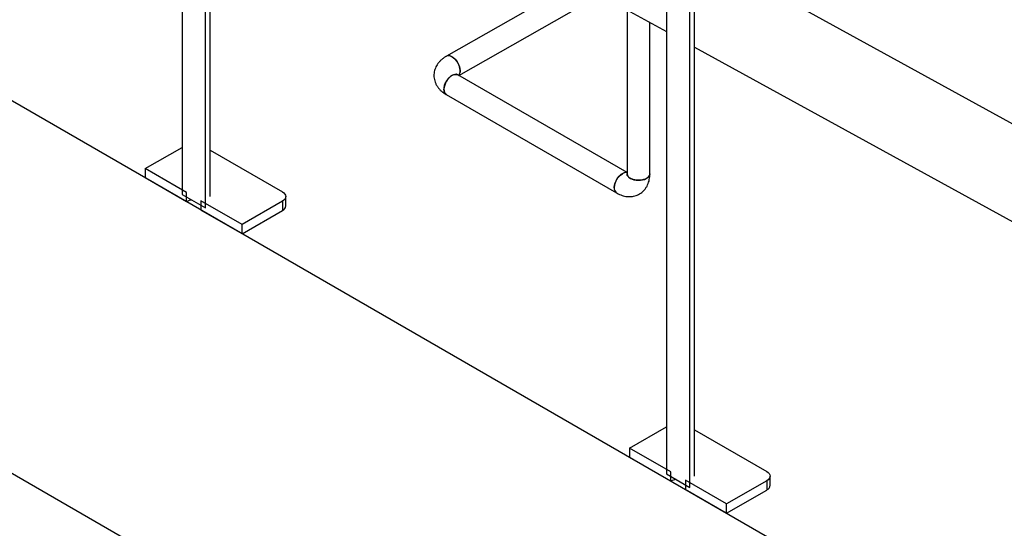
# Model space of a CAD drawing. Header units: millimetres. Extents: x 0 to 841, y 0 to 594.
# Tile 202 of 256: x 682 to 716, y 341 to 359. Entities that reach past the tile are written whole.
import ezdxf

# ---------------------------------------------------------------- set-up
doc = ezdxf.new("R2010")
doc.units = ezdxf.units.MM
doc.layers.add('TRAIT-FORT', color=4, linetype='Continuous', lineweight=25)

msp = doc.modelspace()

# ---------------------------------------------------------------- linework, layer by layer
at = {"layer": 'TRAIT-FORT', "color": 4, "linetype": 'Continuous', "lineweight": 25}
for p, q in [((721.62, 332.585), (568.885, 420.757)), ((721.62, 319.52), (568.885, 407.692)), ((687.269, 380.393), (687.269, 352.582)), ((688.089, 352.108), (688.089, 379.919)), ((688.259, 352.505), (688.259, 379.891)), ((704.24, 370.596), (704.24, 342.785)), ((705.06, 342.311), (705.06, 370.123)), ((705.23, 342.708), (705.23, 370.094)), ((688.259, 367.081), (704.24, 358.292)), ((721.21, 352.388), (705.23, 361.178)), ((701.096, 360.021), (696.532, 357.425)), ((696.965, 356.751), (701.918, 359.568)), ((702.863, 359.049), (702.863, 353.306)), ((703.663, 353.306), (703.663, 358.609)), ((705.23, 357.747), (721.21, 348.958)), ((702.863, 353.346), (696.93, 356.771)), ((696.53, 356.078), (702.498, 352.633)), ((685.982, 353.485), (687.269, 354.228)), ((688.259, 354.13), (690.791, 352.668)), ((687.424, 352.653), (685.982, 353.485)), ((685.982, 353.485), (685.982, 353.158)), ((687.424, 352.326), (685.982, 353.158)), ((687.424, 352.326), (687.424, 352.653)), ((687.269, 352.582), (688.089, 352.108)), ((687.934, 352.358), (687.934, 352.031)), ((689.376, 351.526), (687.934, 352.358)), ((690.791, 352.342), (689.376, 351.526)), ((690.791, 352.342), (690.791, 352.015)), ((690.908, 352.179), (690.908, 352.505)), ((689.376, 351.199), (687.934, 352.031)), ((689.376, 351.199), (690.791, 352.015)), ((689.376, 351.199), (689.376, 351.526)), ((702.953, 343.688), (704.24, 344.431)), ((705.23, 344.333), (707.761, 342.872)), ((704.395, 342.856), (702.953, 343.688)), ((702.953, 343.688), (702.953, 343.361)), ((704.395, 342.529), (702.953, 343.361)), ((704.24, 342.785), (705.06, 342.311)), ((704.395, 342.529), (704.395, 342.856)), ((707.878, 342.382), (707.878, 342.708)), ((706.347, 341.729), (704.905, 342.561)), ((704.905, 342.561), (704.905, 342.234)), ((706.347, 341.402), (704.905, 342.234)), ((707.761, 342.545), (706.347, 341.729)), ((707.761, 342.545), (707.761, 342.218)), ((706.347, 341.402), (707.761, 342.218)), ((706.347, 341.402), (706.347, 341.729))]:
    msp.add_line(p, q, dxfattribs=at)
at = {"layer": 'TRAIT-FORT', "color": 4, "linetype": 'Continuous', "lineweight": 25, "flags": 128}
for points in [[(696.732, 357.405), (696.786, 357.368), (696.837, 357.321), (696.885, 357.265), (696.927, 357.202), (696.962, 357.135), (696.988, 357.065), (697.006, 356.996), (697.013, 356.93), (697.01, 356.869), (696.997, 356.816), (696.974, 356.772), (696.959, 356.754)], [(696.73, 356.751), (696.677, 356.714), (696.625, 356.667), (696.577, 356.611), (696.535, 356.548), (696.5, 356.481), (696.473, 356.412), (696.455, 356.343), (696.448, 356.277), (696.45, 356.216), (696.463, 356.163), (696.485, 356.12), (696.516, 356.087), (696.53, 356.078)], [(702.498, 352.633), (702.484, 352.642), (702.453, 352.675), (702.43, 352.718), (702.418, 352.771), (702.415, 352.832), (702.423, 352.898), (702.44, 352.967), (702.467, 353.036), (702.502, 353.103), (702.545, 353.166), (702.592, 353.222), (702.644, 353.269), (702.698, 353.306)], [(702.98, 353.143), (703.039, 353.115), (703.106, 353.094), (703.178, 353.081), (703.254, 353.075), (703.33, 353.078), (703.403, 353.09), (703.471, 353.109), (703.532, 353.135), (703.583, 353.168), (703.623, 353.205), (703.65, 353.246), (703.662, 353.29), (703.663, 353.306)], [(690.791, 352.668), (690.84, 352.633), (690.877, 352.594), (690.9, 352.55), (690.908, 352.505), (690.9, 352.46), (690.877, 352.417), (690.84, 352.377), (690.791, 352.342)], [(707.761, 342.872), (707.811, 342.837), (707.848, 342.797), (707.871, 342.753), (707.878, 342.708), (707.871, 342.663), (707.848, 342.62), (707.811, 342.58), (707.761, 342.545)]]:
    msp.add_lwpolyline(points, dxfattribs=at)
at = {"layer": 'TRAIT-FORT', "color": 4, "linetype": 'Continuous', "lineweight": 25}
for centre, radius, start, end in [((696.615, 357.244), 0.199, 53.9967, 114.6401), ((696.847, 356.591), 0.198, 65.185, 126.1255), ((702.821, 353.126), 0.219, 78.7537, 124.2689), ((703.061, 353.324), 0.198, 185.1866, 246.1336), ((687.658, 351.897), 0.489, 95.3191, 118.5807), ((690.707, 352.199), 0.201, 294.3747, 354.3052), ((704.628, 342.1), 0.489, 95.3191, 118.5807), ((707.678, 342.402), 0.201, 294.3747, 354.3052)]:
    msp.add_arc(centre, radius, start, end, dxfattribs=at)
for points, knots in [([(696.531, 357.424), (696.525, 357.421), (696.491, 357.402), (696.434, 357.363), (696.36, 357.304), (696.293, 357.238), (696.234, 357.167), (696.185, 357.09), (696.145, 357.009), (696.116, 356.923), (696.099, 356.835), (696.094, 356.744), (696.101, 356.652), (696.122, 356.559), (696.156, 356.468), (696.202, 356.382), (696.259, 356.303), (696.324, 356.231), (696.399, 356.165), (696.468, 356.114), (696.515, 356.088), (696.531, 356.079)], [0, 0, 0, 0, 0.010372, 0.066008, 0.12192, 0.177705, 0.233037, 0.287773, 0.34197, 0.395848, 0.449731, 0.504013, 0.559152, 0.615587, 0.673868, 0.734727, 0.790913, 0.848735, 0.908035, 0.968326, 1, 1, 1, 1]), ([(697.013, 356.914), (697.01, 356.953), (697.004, 357.03), (696.955, 357.156), (696.883, 357.271), (696.793, 357.366), (696.697, 357.427), (696.603, 357.451), (696.555, 357.433), (696.531, 357.424)], [0, 0, 0, 0, 0.1432461, 0.2864922, 0.4297382, 0.5729843, 0.7162304, 0.8594765, 1, 1, 1, 1]), ([(696.447, 356.261), (696.45, 356.3), (696.457, 356.377), (696.506, 356.503), (696.577, 356.618), (696.667, 356.713), (696.763, 356.774), (696.857, 356.798), (696.906, 356.78), (696.931, 356.77)], [0, 0, 0, 0, 0.143059, 0.286119, 0.429178, 0.572238, 0.715297, 0.858357, 1, 1, 1, 1]), ([(696.931, 356.771), (696.924, 356.775), (696.909, 356.784), (696.893, 356.796), (696.884, 356.804), (696.881, 356.809), (696.882, 356.807), (696.882, 356.807)], [0, 0, 0, 0, 0.197597, 0.455289, 0.716876, 0.986643, 1, 1, 1, 1]), ([(696.955, 356.757), (696.966, 356.767), (696.997, 356.795), (697.011, 356.856), (697.013, 356.903), (697.013, 356.914)], [0, 0, 0, 0, 0.303351, 0.833777, 1, 1, 1, 1]), ([(696.531, 356.078), (696.53, 356.078), (696.504, 356.085), (696.471, 356.135), (696.449, 356.202), (696.448, 356.25), (696.447, 356.261)], [0, 0, 0, 0, 0.009338, 0.43757, 0.865802, 1, 1, 1, 1]), ([(702.863, 353.336), (702.858, 353.339), (702.83, 353.353), (702.77, 353.34), (702.687, 353.304), (702.602, 353.238), (702.518, 353.136), (702.453, 353.015), (702.416, 352.89), (702.412, 352.776), (702.437, 352.683), (702.478, 352.65), (702.498, 352.634)], [0, 0, 0, 0, 0.025068, 0.1379168, 0.2121482, 0.3249969, 0.4378457, 0.5506945, 0.6635433, 0.7763921, 0.8892408, 1, 1, 1, 1]), ([(702.498, 352.634), (702.503, 352.631), (702.536, 352.61), (702.599, 352.58), (702.687, 352.545), (702.777, 352.52), (702.868, 352.505), (702.959, 352.501), (703.05, 352.507), (703.138, 352.525), (703.223, 352.554), (703.305, 352.595), (703.381, 352.648), (703.451, 352.712), (703.513, 352.787), (703.564, 352.87), (703.604, 352.959), (703.634, 353.051), (703.653, 353.149), (703.663, 353.235), (703.662, 353.288), (703.662, 353.307)], [0, 0, 0, 0, 0.010316, 0.065952, 0.121865, 0.17765, 0.232984, 0.287721, 0.34192, 0.3958, 0.449686, 0.503972, 0.559113, 0.615552, 0.673836, 0.734697, 0.790885, 0.848708, 0.908008, 0.968299, 1, 1, 1, 1]), ([(702.863, 353.307), (702.863, 353.299), (702.863, 353.281), (702.86, 353.262), (702.857, 353.249), (702.855, 353.245), (702.856, 353.246), (702.856, 353.246)], [0, 0, 0, 0, 0.197803, 0.455399, 0.716896, 0.986576, 1, 1, 1, 1]), ([(703.546, 353.143), (703.511, 353.126), (703.441, 353.093), (703.308, 353.073), (703.172, 353.077), (703.045, 353.107), (702.944, 353.16), (702.876, 353.229), (702.868, 353.281), (702.863, 353.307)], [0, 0, 0, 0, 0.143055, 0.28611, 0.429165, 0.57222, 0.715275, 0.85833, 1, 1, 1, 1]), ([(703.658, 353.307), (703.658, 353.289), (703.658, 353.245), (703.614, 353.188), (703.565, 353.156), (703.546, 353.143)], [0, 0, 0, 0, 0.289821, 0.718209, 1, 1, 1, 1])]:
    msp.add_open_spline(points, degree=3, knots=knots, dxfattribs=at)

doc.saveas('drawing.dxf')
